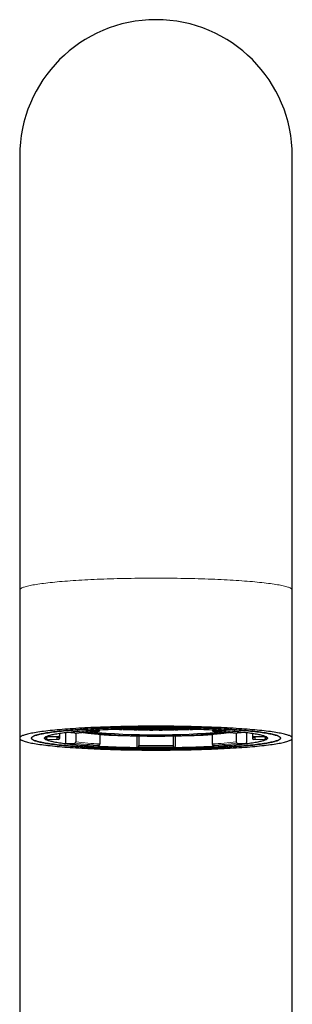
# Model space of a CAD drawing. Header units: millimetres. Extents: x 8 to 811, y 12 to 917.
# Tile 54 of 74: x 364 to 387, y 834 to 917. Entities that reach past the tile are written whole.
import ezdxf

# ---------------------------------------------------------------- set-up
doc = ezdxf.new("R2010")
doc.units = ezdxf.units.MM

msp = doc.modelspace()

# ---------------------------------------------------------------- linework, layer by layer
at = {"color": 7, "linetype": 'Continuous', "lineweight": 30}
for p, q in [((363.919, 905.528), (363.919, 869.028)), ((386.869, 869.028), (386.869, 905.528)), ((363.919, 869.028), (363.919, 856.576)), ((386.869, 856.576), (386.869, 869.028)), ((370.117, 857.235), (370.605, 857.175)), ((370.662, 857.284), (370.662, 857.267)), ((372.329, 857.328), (372.329, 857.351)), ((372.331, 857.316), (372.329, 857.328)), ((372.331, 857.316), (372.62, 857.36)), ((372.859, 857.352), (372.559, 857.307)), ((373.46, 857.352), (372.859, 857.352)), ((373.223, 857.374), (373.46, 857.374)), ((373.46, 857.374), (373.495, 857.379)), ((373.46, 857.374), (373.46, 857.379)), ((373.76, 857.307), (373.46, 857.352)), ((373.555, 857.288), (373.555, 857.338)), ((373.557, 857.276), (373.555, 857.288)), ((373.557, 857.276), (373.76, 857.307)), ((373.79, 857.38), (373.676, 857.363)), ((373.676, 857.363), (373.866, 857.334)), ((373.944, 857.296), (373.796, 857.369)), ((373.977, 857.296), (373.809, 857.27)), ((373.946, 857.295), (373.944, 857.296)), ((374.577, 857.296), (373.982, 857.296)), ((374.836, 857.257), (374.577, 857.296)), ((374.808, 857.304), (375.135, 857.255)), ((375.137, 857.267), (375.135, 857.255)), ((375.137, 857.267), (375.137, 857.306)), ((375.651, 857.267), (375.651, 857.306)), ((375.653, 857.255), (375.651, 857.267)), ((375.653, 857.255), (375.98, 857.304)), ((376.211, 857.296), (375.952, 857.257)), ((376.806, 857.296), (376.211, 857.296)), ((376.979, 857.27), (376.811, 857.296)), ((376.844, 857.296), (376.842, 857.295)), ((376.992, 857.369), (376.844, 857.296)), ((376.922, 857.334), (377.112, 857.363)), ((377.112, 857.363), (376.998, 857.38)), ((377.328, 857.352), (377.028, 857.307)), ((377.028, 857.307), (377.231, 857.276)), ((377.233, 857.288), (377.231, 857.276)), ((377.233, 857.288), (377.233, 857.338)), ((377.293, 857.379), (377.328, 857.374)), ((377.328, 857.374), (377.328, 857.379)), ((377.328, 857.374), (377.565, 857.374)), ((377.929, 857.352), (377.328, 857.352)), ((378.229, 857.307), (377.929, 857.352)), ((378.168, 857.36), (378.457, 857.316)), ((378.459, 857.328), (378.457, 857.316)), ((378.459, 857.328), (378.459, 857.351)), ((380.126, 857.284), (380.126, 857.267)), ((380.183, 857.175), (380.671, 857.235)), ((363.919, 856.576), (363.919, 760.328)), ((366.094, 856.68), (366.094, 856.676)), ((366.334, 856.716), (367.171, 856.703)), ((367.171, 856.449), (366.334, 856.436)), ((367.269, 856.985), (367.269, 856.801)), ((367.269, 856.801), (367.269, 856.55)), ((367.776, 857.054), (367.776, 856.209)), ((368.554, 856.995), (367.858, 857.038)), ((368.566, 856.996), (368.554, 856.995)), ((368.636, 857.004), (368.636, 856.262)), ((370.662, 856.912), (370.662, 856.084)), ((373.779, 856.771), (373.779, 855.874)), ((373.961, 856.767), (373.961, 855.965)), ((376.827, 856.767), (376.827, 855.965)), ((377.009, 856.771), (377.009, 855.874)), ((380.126, 856.912), (380.126, 856.084)), ((382.152, 857.004), (382.152, 856.262)), ((382.234, 856.995), (382.222, 856.996)), ((382.93, 857.038), (382.234, 856.995)), ((383.012, 857.054), (383.012, 856.209)), ((383.519, 856.985), (383.519, 856.801)), ((383.519, 856.801), (383.519, 856.55)), ((383.617, 856.703), (384.454, 856.716)), ((384.454, 856.436), (383.617, 856.449)), ((384.694, 856.676), (384.694, 856.68)), ((386.869, 760.328), (386.869, 856.576)), ((367.858, 856.114), (368.554, 856.157)), ((370.117, 855.917), (370.111, 855.916)), ((370.605, 855.978), (370.117, 855.917)), ((373.796, 855.783), (373.944, 855.857)), ((376.844, 855.857), (376.992, 855.783)), ((380.671, 855.917), (380.183, 855.978)), ((380.677, 855.916), (380.671, 855.917)), ((382.234, 856.157), (382.93, 856.114))]:
    msp.add_line(p, q, dxfattribs=at)
at = {"color": 252, "linetype": 'Continuous', "lineweight": 0}
for p, q in [((366.094, 856.676), (366.094, 856.68)), ((384.694, 856.68), (384.694, 856.676))]:
    msp.add_line(p, q, dxfattribs=at)
at = {"color": 252, "linetype": 'Continuous', "lineweight": 0, "flags": 128}
for points in [[(386.869, 869.028), (386.865, 869.054), (386.853, 869.081), (386.834, 869.107), (386.806, 869.133), (386.771, 869.159), (386.728, 869.185), (386.677, 869.211), (386.618, 869.237), (386.552, 869.263), (386.478, 869.288), (386.396, 869.313), (386.307, 869.338), (386.211, 869.363), (386.107, 869.388), (385.995, 869.412), (385.877, 869.437), (385.751, 869.46), (385.618, 869.484), (385.478, 869.507), (385.332, 869.53), (385.178, 869.553), (385.018, 869.575), (384.851, 869.597), (384.677, 869.618), (384.498, 869.639), (384.312, 869.66), (384.12, 869.68), (383.922, 869.7), (383.718, 869.719), (383.508, 869.738), (383.293, 869.756), (383.072, 869.774), (382.846, 869.792), (382.615, 869.808), (382.38, 869.825), (382.139, 869.84), (381.893, 869.856), (381.644, 869.87), (381.39, 869.884), (381.131, 869.898), (380.869, 869.911), (380.604, 869.923), (380.334, 869.934), (380.061, 869.945), (379.785, 869.956), (379.506, 869.966), (379.224, 869.975), (378.94, 869.983), (378.653, 869.991), (378.364, 869.998), (378.073, 870.004), (377.78, 870.01), (377.485, 870.015), (377.189, 870.02), (376.892, 870.024), (376.593, 870.027), (376.294, 870.029), (375.995, 870.031), (375.694, 870.032), (375.394, 870.032), (375.094, 870.032), (374.793, 870.031), (374.494, 870.029), (374.195, 870.027), (373.896, 870.024), (373.599, 870.02), (373.303, 870.015), (373.008, 870.01), (372.715, 870.004), (372.424, 869.998), (372.135, 869.991), (371.848, 869.983), (371.564, 869.975), (371.282, 869.966), (371.003, 869.956), (370.727, 869.945), (370.454, 869.934), (370.184, 869.923), (369.919, 869.911), (369.656, 869.898), (369.398, 869.884), (369.144, 869.87), (368.894, 869.856), (368.649, 869.84), (368.408, 869.825), (368.173, 869.808), (367.942, 869.792), (367.716, 869.774), (367.495, 869.756), (367.28, 869.738), (367.07, 869.719), (366.866, 869.7), (366.668, 869.68), (366.476, 869.66), (366.29, 869.639), (366.11, 869.618), (365.937, 869.597), (365.77, 869.575), (365.61, 869.553), (365.456, 869.53), (365.31, 869.507), (365.17, 869.484), (365.037, 869.46), (364.911, 869.437), (364.792, 869.412), (364.681, 869.388), (364.577, 869.363), (364.481, 869.338), (364.392, 869.313), (364.31, 869.288), (364.236, 869.263), (364.17, 869.237), (364.111, 869.211), (364.06, 869.185), (364.017, 869.159), (363.982, 869.133), (363.954, 869.107), (363.935, 869.081), (363.923, 869.054), (363.919, 869.028), (363.919, 869.028)], [(366.334, 856.716), (366.299, 856.697), (366.269, 856.679), (366.244, 856.66), (366.224, 856.642), (366.21, 856.623), (366.2, 856.604), (366.195, 856.585), (366.195, 856.567), (366.2, 856.548), (366.21, 856.529), (366.224, 856.511), (366.244, 856.492), (366.269, 856.473), (366.299, 856.455), (366.334, 856.436)], [(367.171, 856.449), (367.139, 856.466), (367.112, 856.483), (367.09, 856.5), (367.072, 856.517), (367.058, 856.534), (367.049, 856.551), (367.045, 856.568), (367.045, 856.585), (367.049, 856.602), (367.058, 856.619), (367.072, 856.636), (367.09, 856.652), (367.112, 856.669), (367.139, 856.686), (367.171, 856.703)], [(383.617, 856.703), (383.649, 856.686), (383.676, 856.669), (383.698, 856.652), (383.716, 856.636), (383.73, 856.619), (383.739, 856.602), (383.743, 856.585), (383.743, 856.568), (383.739, 856.551), (383.73, 856.534), (383.716, 856.517), (383.698, 856.5), (383.676, 856.483), (383.649, 856.466), (383.617, 856.449)], [(384.454, 856.436), (384.489, 856.455), (384.519, 856.473), (384.544, 856.492), (384.563, 856.511), (384.578, 856.529), (384.588, 856.548), (384.593, 856.567), (384.593, 856.585), (384.588, 856.604), (384.578, 856.623), (384.563, 856.642), (384.544, 856.66), (384.519, 856.679), (384.489, 856.697), (384.454, 856.716)]]:
    msp.add_lwpolyline(points, dxfattribs=at)
at = {"color": 7, "linetype": 'Continuous', "lineweight": 30, "flags": 128}
for points in [[(375.394, 855.572), (375.694, 855.572), (375.995, 855.573), (376.294, 855.575), (376.593, 855.578), (376.892, 855.581), (377.189, 855.584), (377.485, 855.589), (377.78, 855.594), (378.073, 855.6), (378.364, 855.606), (378.653, 855.613), (378.94, 855.621), (379.224, 855.63), (379.506, 855.639), (379.785, 855.648), (380.061, 855.659), (380.334, 855.67), (380.604, 855.681), (380.869, 855.694), (381.131, 855.707), (381.39, 855.72), (381.644, 855.734), (381.893, 855.749), (382.139, 855.764), (382.38, 855.78), (382.615, 855.796), (382.846, 855.813), (383.072, 855.83), (383.293, 855.848), (383.508, 855.866), (383.718, 855.885), (383.922, 855.904), (384.12, 855.924), (384.312, 855.944), (384.498, 855.965), (384.677, 855.986), (384.851, 856.007), (385.018, 856.029), (385.178, 856.051), (385.332, 856.074), (385.478, 856.097), (385.618, 856.12), (385.751, 856.144), (385.877, 856.168), (385.995, 856.192), (386.107, 856.216), (386.211, 856.241), (386.307, 856.266), (386.396, 856.291), (386.478, 856.316), (386.552, 856.342), (386.618, 856.367), (386.677, 856.393), (386.728, 856.419), (386.771, 856.445), (386.806, 856.471), (386.834, 856.497), (386.853, 856.524), (386.865, 856.55), (386.869, 856.576), (386.865, 856.602), (386.853, 856.629), (386.834, 856.655), (386.806, 856.681), (386.771, 856.707), (386.728, 856.733), (386.677, 856.759), (386.618, 856.785), (386.552, 856.81), (386.478, 856.836), (386.396, 856.861), (386.307, 856.886), (386.211, 856.911), (386.107, 856.936), (385.995, 856.96), (385.877, 856.984), (385.751, 857.008), (385.618, 857.032), (385.478, 857.055), (385.332, 857.078), (385.178, 857.101), (385.018, 857.123), (384.851, 857.145), (384.677, 857.166), (384.498, 857.187), (384.312, 857.208), (384.12, 857.228), (383.922, 857.248), (383.718, 857.267), (383.508, 857.286), (383.293, 857.304), (383.072, 857.322), (382.846, 857.34), (382.615, 857.356), (382.38, 857.373), (382.139, 857.388), (381.893, 857.404), (381.644, 857.418), (381.39, 857.432), (381.131, 857.446), (380.869, 857.458), (380.604, 857.471), (380.334, 857.482), (380.061, 857.493), (379.785, 857.504), (379.506, 857.513), (379.224, 857.523), (378.94, 857.531), (378.653, 857.539), (378.364, 857.546), (378.073, 857.552), (377.78, 857.558), (377.485, 857.563), (377.189, 857.568), (376.892, 857.572), (376.593, 857.575), (376.294, 857.577), (375.995, 857.579), (375.694, 857.58), (375.394, 857.58), (375.094, 857.58), (374.793, 857.579), (374.494, 857.577), (374.195, 857.575), (373.896, 857.572), (373.599, 857.568), (373.303, 857.563), (373.008, 857.558), (372.715, 857.552), (372.424, 857.546), (372.135, 857.539), (371.848, 857.531), (371.564, 857.523), (371.282, 857.513), (371.003, 857.504), (370.727, 857.493), (370.454, 857.482), (370.184, 857.471), (369.919, 857.458), (369.656, 857.446), (369.398, 857.432), (369.144, 857.418), (368.894, 857.404), (368.649, 857.388), (368.408, 857.373), (368.173, 857.356), (367.942, 857.34), (367.716, 857.322), (367.495, 857.304), (367.28, 857.286), (367.07, 857.267), (366.866, 857.248), (366.668, 857.228), (366.476, 857.208), (366.29, 857.187), (366.11, 857.166), (365.937, 857.145), (365.77, 857.123), (365.61, 857.101), (365.456, 857.078), (365.31, 857.055), (365.17, 857.032), (365.037, 857.008), (364.911, 856.984), (364.792, 856.96), (364.681, 856.936), (364.577, 856.911), (364.481, 856.886), (364.392, 856.861), (364.31, 856.836), (364.236, 856.81), (364.17, 856.785), (364.111, 856.759), (364.06, 856.733), (364.017, 856.707), (363.982, 856.681), (363.954, 856.655), (363.935, 856.629), (363.923, 856.602), (363.919, 856.576), (363.923, 856.55), (363.935, 856.524), (363.954, 856.497), (363.982, 856.471), (364.017, 856.445), (364.06, 856.419), (364.111, 856.393), (364.17, 856.367), (364.236, 856.342), (364.31, 856.316), (364.392, 856.291), (364.481, 856.266), (364.577, 856.241), (364.681, 856.216), (364.792, 856.192), (364.911, 856.168), (365.037, 856.144), (365.17, 856.12), (365.31, 856.097), (365.456, 856.074), (365.61, 856.051), (365.77, 856.029), (365.937, 856.007), (366.11, 855.986), (366.29, 855.965), (366.476, 855.944), (366.668, 855.924), (366.866, 855.904), (367.07, 855.885), (367.28, 855.866), (367.495, 855.848), (367.716, 855.83), (367.942, 855.813), (368.173, 855.796), (368.408, 855.78), (368.649, 855.764), (368.894, 855.749), (369.144, 855.734), (369.398, 855.72), (369.656, 855.707), (369.919, 855.694), (370.184, 855.681), (370.454, 855.67), (370.727, 855.659), (371.003, 855.648), (371.282, 855.639), (371.564, 855.63), (371.848, 855.621), (372.135, 855.613), (372.424, 855.606), (372.715, 855.6), (373.008, 855.594), (373.303, 855.589), (373.599, 855.584), (373.896, 855.581), (374.195, 855.578), (374.494, 855.575), (374.793, 855.573), (375.094, 855.572), (375.394, 855.572)], [(375.394, 857.493), (375.12, 857.492), (374.846, 857.491), (374.572, 857.49), (374.299, 857.488), (374.027, 857.485), (373.755, 857.481), (373.485, 857.477), (373.216, 857.473), (372.949, 857.467), (372.683, 857.461), (372.419, 857.455), (372.157, 857.448), (371.897, 857.44), (371.64, 857.432), (371.385, 857.423), (371.133, 857.413), (370.884, 857.403), (370.638, 857.393), (370.396, 857.382), (370.156, 857.37), (369.921, 857.358), (369.689, 857.345), (369.461, 857.331), (369.237, 857.318), (369.017, 857.303), (368.802, 857.288), (368.591, 857.273), (368.385, 857.257), (368.183, 857.241), (367.987, 857.224), (367.796, 857.207), (367.61, 857.189), (367.429, 857.171), (367.253, 857.153), (367.084, 857.134), (366.92, 857.115), (366.761, 857.095), (366.609, 857.075), (366.463, 857.055), (366.322, 857.034), (366.188, 857.013), (366.061, 856.992), (365.939, 856.971), (365.825, 856.949), (365.716, 856.927), (365.615, 856.905), (365.52, 856.882), (365.432, 856.859), (365.35, 856.836), (365.276, 856.813), (365.208, 856.79), (365.148, 856.767), (365.094, 856.743), (365.048, 856.719), (365.009, 856.696), (364.976, 856.672), (364.951, 856.648), (364.933, 856.624), (364.923, 856.6), (364.919, 856.576), (364.923, 856.552), (364.933, 856.528), (364.951, 856.504), (364.976, 856.48), (365.009, 856.456), (365.048, 856.433), (365.094, 856.409), (365.148, 856.386), (365.208, 856.362), (365.276, 856.339), (365.35, 856.316), (365.432, 856.293), (365.52, 856.27), (365.615, 856.248), (365.716, 856.225), (365.825, 856.203), (365.939, 856.181), (366.061, 856.16), (366.188, 856.139), (366.322, 856.118), (366.463, 856.097), (366.609, 856.077), (366.761, 856.057), (366.92, 856.037), (367.084, 856.018), (367.253, 855.999), (367.429, 855.981), (367.61, 855.963), (367.796, 855.945), (367.987, 855.928), (368.183, 855.911), (368.385, 855.895), (368.591, 855.879), (368.802, 855.864), (369.017, 855.849), (369.237, 855.835), (369.461, 855.821), (369.689, 855.807), (369.921, 855.795), (370.156, 855.782), (370.396, 855.771), (370.638, 855.759), (370.884, 855.749), (371.133, 855.739), (371.385, 855.729), (371.64, 855.72), (371.897, 855.712), (372.157, 855.704), (372.419, 855.697), (372.683, 855.691), (372.949, 855.685), (373.216, 855.68), (373.485, 855.675), (373.755, 855.671), (374.027, 855.667), (374.299, 855.665), (374.572, 855.662), (374.846, 855.661), (375.12, 855.66), (375.394, 855.66), (375.668, 855.66), (375.942, 855.661), (376.216, 855.662), (376.489, 855.665), (376.761, 855.667), (377.033, 855.671), (377.303, 855.675), (377.572, 855.68), (377.839, 855.685), (378.105, 855.691), (378.369, 855.697), (378.631, 855.704), (378.891, 855.712), (379.148, 855.72), (379.403, 855.729), (379.655, 855.739), (379.904, 855.749), (380.15, 855.759), (380.392, 855.771), (380.631, 855.782), (380.867, 855.795), (381.099, 855.807), (381.327, 855.821), (381.551, 855.835), (381.771, 855.849), (381.986, 855.864), (382.197, 855.879), (382.403, 855.895), (382.604, 855.911), (382.801, 855.928), (382.992, 855.945), (383.178, 855.963), (383.359, 855.981), (383.535, 855.999), (383.704, 856.018), (383.868, 856.037), (384.027, 856.057), (384.179, 856.077), (384.325, 856.097), (384.466, 856.118), (384.6, 856.139), (384.727, 856.16), (384.849, 856.181), (384.963, 856.203), (385.072, 856.225), (385.173, 856.248), (385.268, 856.27), (385.356, 856.293), (385.438, 856.316), (385.512, 856.339), (385.58, 856.362), (385.64, 856.386), (385.694, 856.409), (385.74, 856.433), (385.779, 856.456), (385.812, 856.48), (385.837, 856.504), (385.855, 856.528), (385.865, 856.552), (385.869, 856.576), (385.865, 856.6), (385.855, 856.624), (385.837, 856.648), (385.812, 856.672), (385.779, 856.696), (385.74, 856.719), (385.694, 856.743), (385.64, 856.767), (385.58, 856.79), (385.512, 856.813), (385.438, 856.836), (385.356, 856.859), (385.268, 856.882), (385.173, 856.905), (385.072, 856.927), (384.963, 856.949), (384.849, 856.971), (384.727, 856.992), (384.6, 857.013), (384.466, 857.034), (384.325, 857.055), (384.179, 857.075), (384.027, 857.095), (383.868, 857.115), (383.704, 857.134), (383.535, 857.153), (383.359, 857.171), (383.178, 857.189), (382.992, 857.207), (382.801, 857.224), (382.604, 857.241), (382.403, 857.257), (382.197, 857.273), (381.986, 857.288), (381.771, 857.303), (381.551, 857.318), (381.327, 857.331), (381.099, 857.345), (380.867, 857.358), (380.631, 857.37), (380.392, 857.382), (380.15, 857.393), (379.904, 857.403), (379.655, 857.413), (379.403, 857.423), (379.148, 857.432), (378.891, 857.44), (378.631, 857.448), (378.369, 857.455), (378.105, 857.461), (377.839, 857.467), (377.572, 857.473), (377.303, 857.477), (377.033, 857.481), (376.761, 857.485), (376.489, 857.488), (376.216, 857.49), (375.942, 857.491), (375.668, 857.492), (375.394, 857.493)], [(375.394, 857.493), (375.668, 857.492), (375.942, 857.491), (376.216, 857.49), (376.489, 857.488), (376.761, 857.485), (377.033, 857.481), (377.303, 857.477), (377.572, 857.473), (377.839, 857.467), (378.105, 857.461), (378.369, 857.455), (378.631, 857.448), (378.891, 857.44), (379.148, 857.432), (379.403, 857.423), (379.655, 857.413), (379.904, 857.403), (380.15, 857.393), (380.392, 857.382), (380.631, 857.37), (380.867, 857.358), (381.099, 857.345), (381.327, 857.331), (381.551, 857.318), (381.771, 857.303), (381.986, 857.288), (382.197, 857.273), (382.403, 857.257), (382.604, 857.241), (382.801, 857.224), (382.992, 857.207), (383.178, 857.189), (383.359, 857.171), (383.535, 857.153), (383.704, 857.134), (383.868, 857.115), (384.027, 857.095), (384.179, 857.075), (384.325, 857.055), (384.466, 857.034), (384.6, 857.013), (384.727, 856.992), (384.849, 856.971), (384.963, 856.949), (385.072, 856.927), (385.173, 856.905), (385.268, 856.882), (385.356, 856.859), (385.438, 856.836), (385.512, 856.813), (385.58, 856.79), (385.64, 856.767), (385.694, 856.743), (385.74, 856.719), (385.779, 856.696), (385.812, 856.672), (385.837, 856.648), (385.855, 856.624), (385.865, 856.6), (385.869, 856.576), (385.865, 856.552), (385.855, 856.528), (385.837, 856.504), (385.812, 856.48), (385.779, 856.456), (385.74, 856.433), (385.694, 856.409), (385.64, 856.386), (385.58, 856.362), (385.512, 856.339), (385.438, 856.316), (385.356, 856.293), (385.268, 856.27), (385.173, 856.248), (385.072, 856.225), (384.963, 856.203), (384.849, 856.181), (384.727, 856.16), (384.6, 856.139), (384.466, 856.118), (384.325, 856.097), (384.179, 856.077), (384.027, 856.057), (383.868, 856.037), (383.704, 856.018), (383.535, 855.999), (383.359, 855.981), (383.178, 855.963), (382.992, 855.945), (382.801, 855.928), (382.604, 855.911), (382.403, 855.895), (382.197, 855.879), (381.986, 855.864), (381.771, 855.849), (381.551, 855.835), (381.327, 855.821), (381.099, 855.807), (380.867, 855.795), (380.631, 855.782), (380.392, 855.771), (380.15, 855.759), (379.904, 855.749), (379.655, 855.739), (379.403, 855.729), (379.148, 855.72), (378.891, 855.712), (378.631, 855.704), (378.369, 855.697), (378.105, 855.691), (377.839, 855.685), (377.572, 855.68), (377.303, 855.675), (377.033, 855.671), (376.761, 855.667), (376.489, 855.665), (376.216, 855.662), (375.942, 855.661), (375.668, 855.66), (375.394, 855.66), (375.12, 855.66), (374.846, 855.661), (374.572, 855.662), (374.299, 855.665), (374.027, 855.667), (373.755, 855.671), (373.485, 855.675), (373.216, 855.68), (372.949, 855.685), (372.683, 855.691), (372.419, 855.697), (372.157, 855.704), (371.897, 855.712), (371.64, 855.72), (371.385, 855.729), (371.133, 855.739), (370.884, 855.749), (370.638, 855.759), (370.396, 855.771), (370.156, 855.782), (369.921, 855.795), (369.689, 855.807), (369.461, 855.821), (369.237, 855.835), (369.017, 855.849), (368.802, 855.864), (368.591, 855.879), (368.385, 855.895), (368.183, 855.911), (367.987, 855.928), (367.796, 855.945), (367.61, 855.963), (367.429, 855.981), (367.253, 855.999), (367.084, 856.018), (366.92, 856.037), (366.761, 856.057), (366.609, 856.077), (366.463, 856.097), (366.322, 856.118), (366.188, 856.139), (366.061, 856.16), (365.939, 856.181), (365.825, 856.203), (365.716, 856.225), (365.615, 856.248), (365.52, 856.27), (365.432, 856.293), (365.35, 856.316), (365.276, 856.339), (365.208, 856.362), (365.148, 856.386), (365.094, 856.409), (365.048, 856.433), (365.009, 856.456), (364.976, 856.48), (364.951, 856.504), (364.933, 856.528), (364.923, 856.552), (364.919, 856.576), (364.923, 856.6), (364.933, 856.624), (364.951, 856.648), (364.976, 856.672), (365.009, 856.696), (365.048, 856.719), (365.094, 856.743), (365.148, 856.767), (365.208, 856.79), (365.276, 856.813), (365.35, 856.836), (365.432, 856.859), (365.52, 856.882), (365.615, 856.905), (365.716, 856.927), (365.825, 856.949), (365.939, 856.971), (366.061, 856.992), (366.188, 857.013), (366.322, 857.034), (366.463, 857.055), (366.609, 857.075), (366.761, 857.095), (366.92, 857.115), (367.084, 857.134), (367.253, 857.153), (367.429, 857.171), (367.61, 857.189), (367.796, 857.207), (367.987, 857.224), (368.183, 857.241), (368.385, 857.257), (368.591, 857.273), (368.802, 857.288), (369.017, 857.303), (369.237, 857.318), (369.461, 857.331), (369.689, 857.345), (369.921, 857.358), (370.156, 857.37), (370.396, 857.382), (370.638, 857.393), (370.884, 857.403), (371.133, 857.413), (371.385, 857.423), (371.64, 857.432), (371.897, 857.44), (372.157, 857.448), (372.419, 857.455), (372.683, 857.461), (372.949, 857.467), (373.216, 857.473), (373.485, 857.477), (373.755, 857.481), (374.027, 857.485), (374.299, 857.488), (374.572, 857.49), (374.846, 857.491), (375.12, 857.492), (375.394, 857.493)], [(375.394, 855.756), (375.149, 855.756), (374.903, 855.757), (374.658, 855.758), (374.414, 855.76), (374.17, 855.763), (373.927, 855.766), (373.686, 855.77), (373.445, 855.774), (373.205, 855.778), (372.968, 855.784), (372.731, 855.79), (372.497, 855.796), (372.265, 855.803), (372.034, 855.81), (371.806, 855.818), (371.581, 855.827), (371.358, 855.836), (371.138, 855.845), (370.921, 855.855), (370.706, 855.866), (370.496, 855.877), (370.288, 855.888), (370.084, 855.9), (369.883, 855.912), (369.687, 855.925), (369.494, 855.939), (369.305, 855.952), (369.121, 855.966), (368.941, 855.981), (368.765, 855.996), (368.594, 856.011), (368.427, 856.027), (368.265, 856.043), (368.108, 856.06), (367.956, 856.077), (367.809, 856.094), (367.668, 856.111), (367.531, 856.129), (367.4, 856.147), (367.275, 856.166), (367.155, 856.185), (367.041, 856.204), (366.932, 856.223), (366.829, 856.242), (366.733, 856.262), (366.642, 856.282), (366.557, 856.302), (366.478, 856.323), (366.405, 856.343), (366.338, 856.364), (366.278, 856.385), (366.224, 856.406), (366.176, 856.427), (366.134, 856.448), (366.099, 856.469), (366.07, 856.49), (366.048, 856.512), (366.032, 856.533), (366.022, 856.555), (366.019, 856.576), (366.022, 856.598), (366.032, 856.619), (366.048, 856.64), (366.07, 856.662), (366.099, 856.683), (366.134, 856.704), (366.176, 856.726), (366.224, 856.747), (366.278, 856.768), (366.338, 856.788), (366.405, 856.809), (366.478, 856.83), (366.557, 856.85), (366.642, 856.87), (366.733, 856.89), (366.829, 856.91), (366.932, 856.929), (367.041, 856.948), (367.155, 856.967), (367.275, 856.986), (367.4, 857.005), (367.531, 857.023), (367.668, 857.041), (367.809, 857.058), (367.956, 857.075), (368.108, 857.092), (368.265, 857.109), (368.427, 857.125), (368.594, 857.141), (368.765, 857.156), (368.941, 857.171), (369.121, 857.186), (369.305, 857.2), (369.494, 857.214), (369.687, 857.227), (369.883, 857.24), (370.084, 857.252), (370.288, 857.264), (370.496, 857.276), (370.706, 857.286), (370.921, 857.297), (371.138, 857.307), (371.358, 857.316), (371.581, 857.325), (371.806, 857.334), (372.034, 857.342), (372.265, 857.349), (372.497, 857.356), (372.731, 857.363), (372.968, 857.368), (373.205, 857.374), (373.445, 857.378), (373.686, 857.383), (373.927, 857.386), (374.17, 857.389), (374.414, 857.392), (374.658, 857.394), (374.903, 857.395), (375.149, 857.396), (375.394, 857.396), (375.639, 857.396), (375.885, 857.395), (376.13, 857.394), (376.374, 857.392), (376.618, 857.389), (376.861, 857.386), (377.102, 857.383), (377.343, 857.378), (377.583, 857.374), (377.82, 857.368), (378.057, 857.363), (378.291, 857.356), (378.523, 857.349), (378.754, 857.342), (378.982, 857.334), (379.207, 857.325), (379.43, 857.316), (379.65, 857.307), (379.867, 857.297), (380.081, 857.286), (380.292, 857.276), (380.5, 857.264), (380.704, 857.252), (380.904, 857.24), (381.101, 857.227), (381.294, 857.214), (381.483, 857.2), (381.667, 857.186), (381.847, 857.171), (382.023, 857.156), (382.194, 857.141), (382.361, 857.125), (382.523, 857.109), (382.68, 857.092), (382.832, 857.075), (382.979, 857.058), (383.12, 857.041), (383.257, 857.023), (383.387, 857.005), (383.513, 856.986), (383.633, 856.967), (383.747, 856.948), (383.856, 856.929), (383.958, 856.91), (384.055, 856.89), (384.146, 856.87), (384.231, 856.85), (384.31, 856.83), (384.383, 856.809), (384.45, 856.788), (384.51, 856.768), (384.564, 856.747), (384.612, 856.726), (384.654, 856.704), (384.689, 856.683), (384.718, 856.662), (384.74, 856.64), (384.756, 856.619), (384.766, 856.598), (384.769, 856.576), (384.766, 856.555), (384.756, 856.533), (384.74, 856.512), (384.718, 856.49), (384.689, 856.469), (384.654, 856.448), (384.612, 856.427), (384.564, 856.406), (384.51, 856.385), (384.45, 856.364), (384.383, 856.343), (384.31, 856.323), (384.231, 856.302), (384.146, 856.282), (384.055, 856.262), (383.958, 856.242), (383.856, 856.223), (383.747, 856.204), (383.633, 856.185), (383.513, 856.166), (383.387, 856.147), (383.257, 856.129), (383.12, 856.111), (382.979, 856.094), (382.832, 856.077), (382.68, 856.06), (382.523, 856.043), (382.361, 856.027), (382.194, 856.011), (382.023, 855.996), (381.847, 855.981), (381.667, 855.966), (381.483, 855.952), (381.294, 855.939), (381.101, 855.925), (380.904, 855.912), (380.704, 855.9), (380.5, 855.888), (380.292, 855.877), (380.081, 855.866), (379.867, 855.855), (379.65, 855.845), (379.43, 855.836), (379.207, 855.827), (378.982, 855.818), (378.754, 855.81), (378.523, 855.803), (378.291, 855.796), (378.057, 855.79), (377.82, 855.784), (377.583, 855.778), (377.343, 855.774), (377.102, 855.77), (376.861, 855.766), (376.618, 855.763), (376.374, 855.76), (376.13, 855.758), (375.885, 855.757), (375.639, 855.756), (375.394, 855.756)], [(370.605, 857.175), (370.616, 857.175), (370.627, 857.179), (370.636, 857.187), (370.645, 857.199), (370.652, 857.213), (370.658, 857.229), (370.661, 857.248), (370.662, 857.267)], [(380.126, 857.267), (380.127, 857.248), (380.13, 857.229), (380.136, 857.213), (380.143, 857.199), (380.151, 857.187), (380.161, 857.179), (380.172, 857.175), (380.183, 857.175)]]:
    msp.add_lwpolyline(points, dxfattribs=at)
at = {"color": 7, "linetype": 'Continuous', "lineweight": 30}
for centre, radius, start, end in [((375.394, 905.528), 11.475, 0, 180), ((375.394, 916.398), 59.542, 264.61577, 275.38435), ((370.126, 857.283), 0.048, 219.20297, 259.738), ((374.724, 914.072), 56.795, 267.27251, 267.58325), ((374.881, 917.716), 60.453, 267.58228, 267.79855), ((375.146, 925.07), 67.801, 267.86532, 268.65499), ((375.294, 930.803), 73.547, 268.64669, 268.84322), ((373.818, 857.39), 0.0297, 190.60387, 224.6513), ((375.37, 934.954), 77.688, 268.89921, 269.54645), ((375.393, 937.362), 80.107, 269.60182, 269.81546), ((375.394, 937.807), 80.54, 269.81736, 270.18264), ((375.395, 937.362), 80.107, 270.18454, 270.39818), ((375.418, 934.954), 77.688, 270.45355, 271.10079), ((375.494, 930.803), 73.547, 271.15678, 271.35331), ((376.97, 857.39), 0.0297, 315.3487, 349.39613), ((375.642, 925.07), 67.801, 271.34501, 272.13468), ((375.907, 917.716), 60.453, 272.20145, 272.41772), ((376.064, 914.072), 56.795, 272.41675, 272.72749), ((380.662, 857.283), 0.048, 280.262, 320.79703), ((366.336, 856.816), 0.0998, 214.92336, 268.89467), ((366.332, 856.533), 0.0966, 243.65246, 270.92337), ((367.172, 856.8), 0.0973, 269.29397, 0.48233), ((367.168, 856.55), 0.101, 271.35445, 0.16964), ((367.864, 857.116), 0.0782, 227.1095, 265.21192), ((375.394, 911.63), 54.882, 263.6875, 276.31251), ((375.017, 943.317), 86.554, 267.11619, 269.12626), ((375.772, 943.311), 86.549, 270.87478, 272.88383), ((382.924, 857.116), 0.0782, 274.78808, 312.8905), ((383.616, 856.8), 0.0973, 179.51767, 270.70603), ((383.619, 856.55), 0.101, 179.83036, 268.64555), ((384.452, 856.816), 0.0999, 271.13592, 325.04605), ((384.456, 856.533), 0.0966, 269.07663, 296.34722), ((367.861, 856.2), 0.0858, 174.07302, 267.70769), ((368.537, 856.255), 0.0989, 279.74763, 4.14012), ((370.562, 856.069), 0.101, 294.78879, 8.72744), ((373.893, 855.849), 0.117, 167.40284, 214.20416), ((373.756, 855.942), 0.207, 335.53621, 6.23425), ((377.032, 855.942), 0.207, 173.76575, 204.46379), ((376.895, 855.849), 0.117, 325.79584, 12.59716), ((380.226, 856.069), 0.101, 171.27256, 245.21121), ((382.251, 856.255), 0.0989, 175.85988, 260.25237), ((382.927, 856.2), 0.0858, 272.29231, 5.92698)]:
    msp.add_arc(centre, radius, start, end, dxfattribs=at)
at = {"color": 252, "linetype": 'Continuous', "lineweight": 0}
for centre, radius, start, end in [((372.178, 820.675), 36.618, 93.22606, 96.77523), ((372.543, 823.216), 34.014, 93.26674, 96.73455), ((375.394, 753.185), 104.196, 89.12149, 90.87851), ((375.394, 762.737), 94.569, 89.12149, 90.87851), ((378.313, 823.992), 33.235, 83.22477, 86.77394), ((378.535, 819.82), 37.477, 83.26545, 86.73326), ((367.339, 856.75), 0.211, 203.10206, 250.78415), ((375.394, 913.047), 56.312, 263.73804, 276.2619), ((383.468, 856.729), 0.185, 285.80069, 341.10384), ((372.253, 893.333), 37.477, 263.26545, 266.73326), ((372.475, 889.16), 33.235, 263.22477, 266.77394), ((372.577, 889.637), 33.607, 263.26545, 266.73326), ((375.394, 959.967), 104.196, 269.12149, 270.87851), ((375.394, 950.415), 94.569, 269.12149, 270.87851), ((375.394, 949.391), 93.437, 269.12149, 270.87851), ((378.278, 888.869), 32.837, 273.22606, 276.77523), ((378.245, 889.937), 34.014, 273.26674, 276.73455), ((378.61, 892.477), 36.618, 273.22606, 276.77523)]:
    msp.add_arc(centre, radius, start, end, dxfattribs=at)
at = {"color": 7, "linetype": 'Continuous', "lineweight": 30}
for points, knots in [([(368.566, 856.996), (368.585, 856.998), (368.638, 857.004), (368.729, 857.015), (368.839, 857.028), (368.953, 857.04), (369.07, 857.052), (369.19, 857.064), (369.313, 857.076), (369.439, 857.088), (369.568, 857.099), (369.699, 857.11), (369.834, 857.121), (369.971, 857.131), (370.111, 857.141), (370.253, 857.151), (370.398, 857.161), (370.517, 857.169), (370.589, 857.173), (370.611, 857.174)], [0, 0, 0, 0, 0.03301, 0.095522, 0.158055, 0.220612, 0.28319, 0.345788, 0.408403, 0.471032, 0.533676, 0.596331, 0.658998, 0.721674, 0.784359, 0.847053, 0.909753, 0.97246, 1, 1, 1, 1]), ([(373.946, 857.295), (373.977, 857.296), (374.069, 857.297), (374.221, 857.299), (374.402, 857.301), (374.584, 857.303), (374.766, 857.304), (374.948, 857.305), (375.13, 857.306), (375.313, 857.306), (375.496, 857.306), (375.678, 857.306), (375.861, 857.305), (376.043, 857.304), (376.225, 857.303), (376.407, 857.301), (376.588, 857.299), (376.733, 857.297), (376.818, 857.296), (376.842, 857.295)], [0, 0, 0, 0, 0.033019, 0.095758, 0.158499, 0.22124, 0.283982, 0.346724, 0.409466, 0.472208, 0.534951, 0.597694, 0.660436, 0.723178, 0.78592, 0.848662, 0.911403, 0.974144, 1, 1, 1, 1]), ([(380.177, 857.174), (380.203, 857.173), (380.279, 857.168), (380.403, 857.16), (380.548, 857.15), (380.69, 857.14), (380.829, 857.13), (380.966, 857.12), (381.1, 857.109), (381.232, 857.098), (381.361, 857.087), (381.486, 857.075), (381.609, 857.063), (381.729, 857.051), (381.845, 857.039), (381.959, 857.027), (382.069, 857.014), (382.156, 857.004), (382.206, 856.997), (382.221, 856.996)], [0, 0, 0, 0, 0.033027, 0.095741, 0.158452, 0.221156, 0.283853, 0.346542, 0.409223, 0.471895, 0.534557, 0.597208, 0.659845, 0.722469, 0.785078, 0.847669, 0.91024, 0.972789, 1, 1, 1, 1]), ([(366.094, 856.676), (366.094, 856.671), (366.094, 856.657), (366.098, 856.635), (366.106, 856.61), (366.117, 856.587), (366.132, 856.564), (366.15, 856.543), (366.172, 856.521), (366.199, 856.499), (366.231, 856.478), (366.262, 856.46), (366.282, 856.45), (366.289, 856.446)], [0, 0, 0, 0, 0.0443792, 0.1219444, 0.200237, 0.2812617, 0.3671909, 0.4604314, 0.563425, 0.6778111, 0.8026354, 0.9334166, 1, 1, 1, 1]), ([(367.141, 856.663), (367.141, 856.663), (367.141, 856.663), (367.143, 856.666), (367.149, 856.671), (367.158, 856.679), (367.171, 856.688), (367.187, 856.698), (367.203, 856.707), (367.213, 856.712), (367.215, 856.713)], [0, 0, 0, 0, 0.068706, 0.213183, 0.356202, 0.500596, 0.64839, 0.80024, 0.956156, 1, 1, 1, 1]), ([(369.221, 857.067), (369.222, 857.067), (369.252, 857.062), (369.316, 857.053), (369.411, 857.04), (369.511, 857.027), (369.613, 857.014), (369.717, 857.002), (369.825, 856.99), (369.936, 856.978), (370.049, 856.966), (370.165, 856.955), (370.284, 856.944), (370.406, 856.933), (370.53, 856.923), (370.657, 856.913), (370.786, 856.903), (370.918, 856.893), (371.052, 856.884), (371.189, 856.875), (371.327, 856.866), (371.468, 856.858), (371.611, 856.85), (371.756, 856.842), (371.904, 856.834), (372.053, 856.827), (372.203, 856.82), (372.356, 856.814), (372.51, 856.808), (372.666, 856.802), (372.823, 856.796), (372.982, 856.791), (373.142, 856.786), (373.303, 856.782), (373.466, 856.778), (373.629, 856.774), (373.794, 856.77), (373.959, 856.767), (374.125, 856.764), (374.292, 856.762), (374.459, 856.76), (374.627, 856.758), (374.795, 856.756), (374.964, 856.755), (375.133, 856.755), (375.302, 856.754), (375.471, 856.754), (375.64, 856.755), (375.809, 856.755), (375.978, 856.756), (376.146, 856.758), (376.314, 856.759), (376.481, 856.761), (376.648, 856.764), (376.814, 856.767), (376.98, 856.77), (377.144, 856.773), (377.308, 856.777), (377.47, 856.781), (377.632, 856.786), (377.792, 856.791), (377.95, 856.796), (378.108, 856.801), (378.264, 856.807), (378.418, 856.813), (378.571, 856.82), (378.722, 856.827), (378.871, 856.834), (379.018, 856.841), (379.163, 856.849), (379.306, 856.857), (379.447, 856.865), (379.586, 856.874), (379.723, 856.883), (379.857, 856.892), (379.989, 856.902), (380.118, 856.912), (380.245, 856.922), (380.369, 856.932), (380.491, 856.943), (380.61, 856.954), (380.726, 856.965), (380.839, 856.976), (380.95, 856.988), (381.058, 857), (381.162, 857.013), (381.264, 857.025), (381.363, 857.038), (381.459, 857.051), (381.527, 857.061), (381.562, 857.066), (381.567, 857.067)], [0, 0, 0, 0, 0.000234, 0.012104, 0.023908, 0.035657, 0.047361, 0.059025, 0.070656, 0.082259, 0.093837, 0.105394, 0.116932, 0.128453, 0.13996, 0.151453, 0.162936, 0.174408, 0.185871, 0.197325, 0.208772, 0.220213, 0.231647, 0.243076, 0.2545, 0.26592, 0.277335, 0.288747, 0.300156, 0.311561, 0.322964, 0.334364, 0.345762, 0.357158, 0.368552, 0.379944, 0.391335, 0.402724, 0.414113, 0.4255, 0.436886, 0.448272, 0.459657, 0.471042, 0.482426, 0.49381, 0.505194, 0.516578, 0.527962, 0.539346, 0.55073, 0.562115, 0.5735, 0.584887, 0.596274, 0.607661, 0.61905, 0.630441, 0.641832, 0.653225, 0.66462, 0.676017, 0.687416, 0.698818, 0.710222, 0.721628, 0.733038, 0.744452, 0.755869, 0.767291, 0.778717, 0.790148, 0.801584, 0.813027, 0.824477, 0.835934, 0.8474, 0.858875, 0.87036, 0.881857, 0.893367, 0.904892, 0.916434, 0.927994, 0.939576, 0.951183, 0.962819, 0.974488, 0.986195, 0.997949, 1, 1, 1, 1]), ([(383.573, 856.713), (383.577, 856.711), (383.59, 856.704), (383.607, 856.694), (383.623, 856.684), (383.635, 856.675), (383.642, 856.668), (383.646, 856.663), (383.647, 856.663), (383.647, 856.663)], [0, 0, 0, 0, 0.093973, 0.255407, 0.413708, 0.567937, 0.717864, 0.863816, 1, 1, 1, 1]), ([(384.499, 856.446), (384.505, 856.45), (384.525, 856.46), (384.556, 856.478), (384.589, 856.5), (384.617, 856.522), (384.639, 856.544), (384.658, 856.567), (384.672, 856.59), (384.683, 856.613), (384.69, 856.638), (384.694, 856.659), (384.694, 856.672), (384.693, 856.676)], [0, 0, 0, 0, 0.0625576, 0.1925435, 0.3238462, 0.4411001, 0.5473318, 0.6425187, 0.7289793, 0.8092139, 0.8854074, 0.9661868, 1, 1, 1, 1]), ([(367.845, 856.115), (367.865, 856.112), (367.922, 856.105), (368.018, 856.094), (368.135, 856.08), (368.256, 856.067), (368.38, 856.054), (368.506, 856.041), (368.636, 856.029), (368.768, 856.017), (368.904, 856.005), (369.042, 855.993), (369.183, 855.981), (369.326, 855.97), (369.473, 855.959), (369.621, 855.949), (369.773, 855.938), (369.924, 855.928), (370.037, 855.921), (370.099, 855.917), (370.111, 855.916)], [0, 0, 0, 0, 0.031466, 0.091434, 0.151384, 0.211313, 0.271225, 0.331121, 0.391004, 0.450873, 0.510732, 0.570581, 0.63042, 0.690251, 0.750075, 0.809892, 0.869702, 0.929507, 0.986156, 1, 1, 1, 1]), ([(373.795, 855.783), (373.828, 855.782), (373.924, 855.781), (374.084, 855.779), (374.275, 855.777), (374.466, 855.775), (374.657, 855.773), (374.849, 855.772), (375.041, 855.771), (375.233, 855.771), (375.425, 855.771), (375.617, 855.771), (375.809, 855.771), (376.001, 855.772), (376.193, 855.774), (376.384, 855.775), (376.575, 855.777), (376.762, 855.78), (376.901, 855.782), (376.977, 855.783), (376.993, 855.783)], [0, 0, 0, 0, 0.031458, 0.091232, 0.151007, 0.210781, 0.270554, 0.330328, 0.390101, 0.449874, 0.509647, 0.56942, 0.629192, 0.688965, 0.748738, 0.808512, 0.868286, 0.92806, 0.984689, 1, 1, 1, 1]), ([(380.677, 855.916), (380.705, 855.918), (380.785, 855.923), (380.915, 855.931), (381.068, 855.942), (381.218, 855.952), (381.366, 855.963), (381.512, 855.974), (381.654, 855.985), (381.794, 855.997), (381.931, 856.009), (382.066, 856.021), (382.197, 856.033), (382.326, 856.046), (382.451, 856.059), (382.574, 856.072), (382.693, 856.085), (382.808, 856.098), (382.89, 856.108), (382.934, 856.114), (382.943, 856.115)], [0, 0, 0, 0, 0.031451, 0.091246, 0.151045, 0.210849, 0.270658, 0.330473, 0.390295, 0.450124, 0.509961, 0.569807, 0.629662, 0.689528, 0.749406, 0.809297, 0.869203, 0.929126, 0.985931, 1, 1, 1, 1])]:
    msp.add_open_spline(points, degree=3, knots=knots, dxfattribs=at)

doc.saveas('drawing.dxf')
